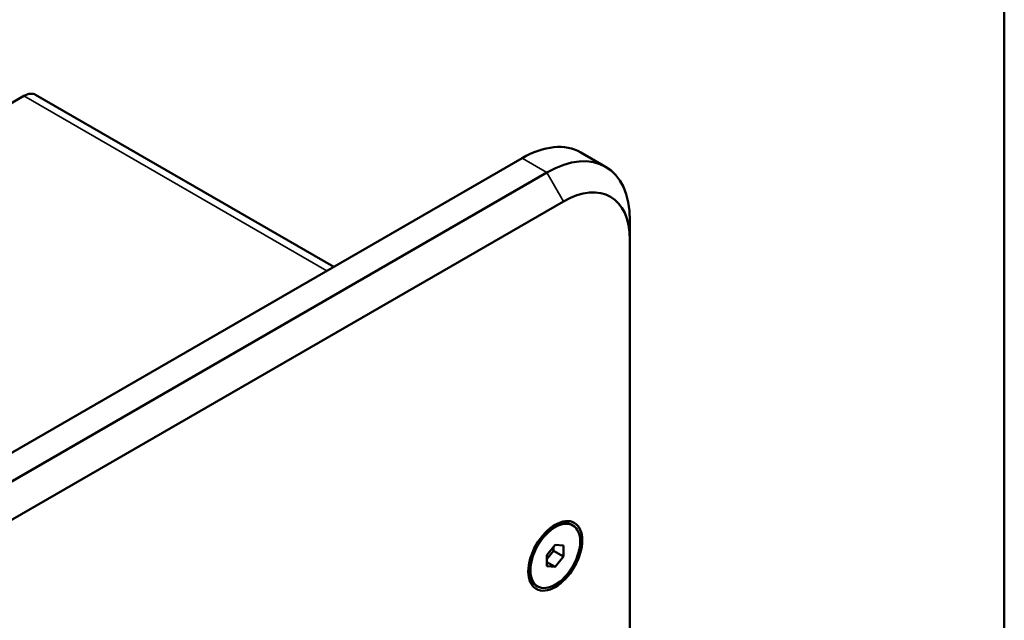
# Model space of a CAD drawing. Header units: millimetres. Extents: x 30 to 861, y 28 to 600.
# Tile 42 of 43: x 777 to 861, y 342 to 393. Entities that reach past the tile are written whole.
import ezdxf

# ---------------------------------------------------------------- set-up
doc = ezdxf.new("R2010")
doc.units = ezdxf.units.MM
doc.header["$LTSCALE"] = 3
for name, color, linetype, lineweight in [('Border (ISO)', 7, 'Continuous', 50), ('Visible (ISO)', 7, 'Continuous', 50), ('Visible Narrow (ISO)', 7, 'Continuous', 35)]:
    doc.layers.add(name, color=color, linetype=linetype, lineweight=lineweight)

# ---------------------------------------------------------------- blocks, each defined once
blk = doc.blocks.new('Borders Border')
at = {"layer": 'Border (ISO)'}
blk.add_line((287, 200), (287, 10), dxfattribs=at)

msp = doc.modelspace()

# ---------------------------------------------------------------- linework, layer by layer
at = {"layer": 'Visible (ISO)'}
for p, q in [((777.502, 386.841), (643.152, 309.274)), ((778.502, 386.94), (803.897, 372.278)), ((819.929, 381.534), (670.022, 294.985)), ((824.929, 382.029), (827.05, 380.804)), ((822.05, 380.309), (672.143, 293.76)), ((673.558, 291.311), (823.464, 377.859)), ((829.121, 376.226), (829.121, 374.593)), ((829.121, 374.593), (829.121, 242.321)), ((822.356, 350.03), (822.616, 350.18)), ((824.257, 350.247), (824.116, 350.329)), ((822.05, 347.712), (822.757, 348.592)), ((822.05, 347.372), (822.616, 348.076)), ((822.616, 348.076), (822.616, 348.416)), ((823.464, 347.586), (822.616, 348.076)), ((822.757, 348.592), (823.464, 348.529)), ((823.464, 348.529), (823.464, 347.586)), ((822.05, 346.769), (822.05, 347.712)), ((823.464, 347.586), (822.757, 346.706)), ((820.494, 346.806), (820.494, 346.506)), ((822.757, 346.706), (822.05, 347.114)), ((822.757, 346.706), (822.05, 346.769)), ((821.257, 345.051), (821.116, 345.133))]:
    msp.add_line(p, q, dxfattribs=at)
for centre, major_axis, start_param, end_param in [((777.502, 385.208), (1, 1.732), 0, 0.785398), ((819.929, 373.369), (5, 8.66), 0, 0.785398), ((822.05, 372.144), (5, 8.66), 5.497787, 7.068583), ((823.464, 371.327), (4, 6.928), 5.497787, 7.068583), ((822.616, 347.731), (1.5, 2.598), 0, 1.062493), ((822.616, 347.731), (-1.5, -2.598), 5.220692, 6.283185)]:
    msp.add_ellipse(centre, major_axis=major_axis, ratio=0.57735, start_param=start_param, end_param=end_param, dxfattribs=at)
for major_axis in [(-1.625, -2.815), (-1.5, -2.598)]:
    msp.add_ellipse((822.757, 347.649), major_axis=major_axis, ratio=0.57735, dxfattribs=at)
at = {"layer": 'Visible Narrow (ISO)'}
for p, q in [((777.502, 386.841), (803.312, 371.94)), ((819.929, 381.534), (822.05, 380.309)), ((822.05, 380.309), (823.464, 377.859))]:
    msp.add_line(p, q, dxfattribs=at)

# ---------------------------------------------------------------- block references
at = {"xscale": 3, "yscale": 3, "zscale": 3}
msp.add_blockref('Borders Border', (0, 0), dxfattribs=at)

doc.saveas('drawing.dxf')
